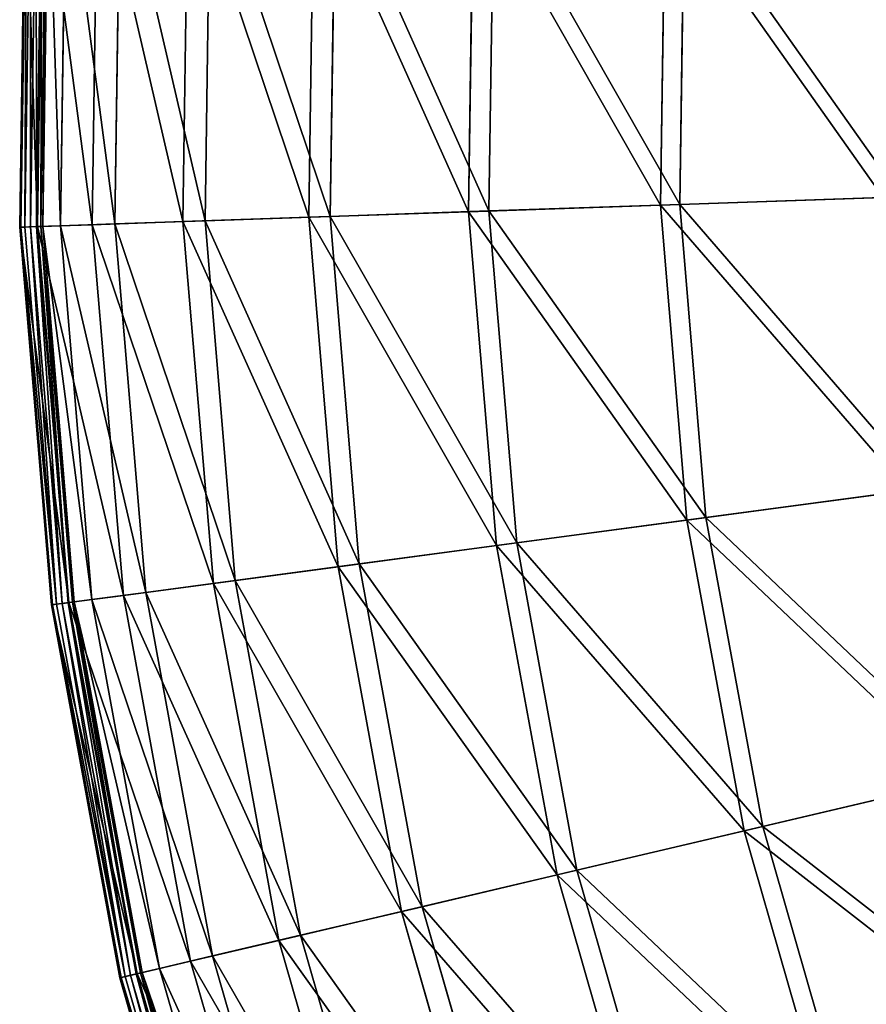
# Model space of a CAD drawing. Extents: x 0 to 923, y 0 to 335.
# Tile 5 of 164: x 0 to 37, y 128 to 171. Entities that reach past the tile are written whole.
import ezdxf

# ---------------------------------------------------------------- set-up
doc = ezdxf.new("R2010")
doc.units = 0
doc.layers.get('0').update_dxf_attribs({"color": 13, "linetype": 'CONTINUOUS'})

# ---------------------------------------------------------------- blocks, each defined once
blk = doc.blocks.new('GROUP_4')
for p, q in [((0.262, 178.038, 0.499), (0.025, 161.604, 0.499)), ((0.317, 178.034, 0.246), (0.079, 161.606, 0.246)), ((0.491, 178.023, 0.055), (0.253, 161.612, 0.055)), ((0.737, 178.008, -0.025), (0.5, 161.621, -0.025)), ((0.753, 161.63, 0.03), (0.99, 177.992, 0.03)), ((0.795, 161.631, 16.173), (1.032, 177.989, 16.173)), ((0.945, 161.636, 0.204), (1.181, 177.979, 0.204)), ((1.26, 177.974, 0.45), (1.024, 161.639, 0.45)), ((2.027, 177.926, 16.074), (1.792, 161.666, 16.074)), ((3.172, 161.713, 32.19), (3.406, 177.838, 32.19)), ((4.387, 177.775, 31.994), (4.155, 161.747, 31.994)), ((7.109, 161.85, 47.897), (7.337, 177.588, 47.897)), ((8.294, 177.527, 47.606), (8.068, 161.883, 47.606)), ((12.567, 162.039, 63.143), (12.788, 177.241, 63.143)), ((13.712, 177.182, 62.759), (13.493, 162.071, 62.759)), ((19.495, 162.279, 77.78), (19.705, 176.8, 77.78)), ((20.587, 176.744, 77.308), (20.378, 162.309, 77.308)), ((27.824, 162.567, 91.669), (28.023, 176.271, 91.669)), ((28.854, 176.218, 91.112), (28.657, 162.596, 91.112)), ((27.824, 162.567, 91.669), (37.476, 162.901, 104.675)), ((28.657, 162.596, 91.112), (38.25, 162.928, 104.039)), ((12.567, 162.039, 63.143), (19.495, 162.279, 77.78)), ((13.493, 162.071, 62.759), (20.378, 162.309, 77.308)), ((19.495, 162.279, 77.78), (27.824, 162.567, 91.669)), ((20.709, 147.806, 77.78), (19.495, 162.279, 77.78)), ((20.378, 162.309, 77.308), (28.657, 162.596, 91.112)), ((20.378, 162.309, 77.308), (21.585, 147.923, 77.308)), ((28.97, 148.909, 91.669), (27.824, 162.567, 91.669)), ((28.657, 162.596, 91.112), (29.796, 149.02, 91.112)), ((3.172, 161.713, 32.19), (7.109, 161.85, 47.897)), ((4.155, 161.747, 31.994), (8.068, 161.883, 47.606)), ((7.109, 161.85, 47.897), (12.567, 162.039, 63.143)), ((8.425, 146.165, 47.897), (7.109, 161.85, 47.897)), ((8.068, 161.883, 47.606), (13.493, 162.071, 62.759)), ((8.068, 161.883, 47.606), (9.376, 146.292, 47.606)), ((13.839, 146.888, 63.143), (12.567, 162.039, 63.143)), ((13.493, 162.071, 62.759), (14.756, 147.011, 62.759)), ((0.025, 161.604, 0.499), (0.795, 161.631, 16.173)), ((0.025, 161.604, 0.499), (0.079, 161.606, 0.246)), ((0.025, 161.604, 0.499), (1.399, 145.227, 0.499)), ((0.079, 161.606, 0.246), (0.253, 161.612, 0.055)), ((0.079, 161.606, 0.246), (1.453, 145.234, 0.246)), ((0.253, 161.612, 0.055), (0.5, 161.621, -0.025)), ((0.253, 161.612, 0.055), (1.625, 145.257, 0.055)), ((0.5, 161.621, -0.025), (0.753, 161.63, 0.03)), ((0.5, 161.621, -0.025), (1.87, 145.29, -0.025)), ((0.753, 161.63, 0.03), (0.945, 161.636, 0.204)), ((2.121, 145.323, 0.03), (0.753, 161.63, 0.03)), ((0.795, 161.631, 16.173), (3.172, 161.713, 32.19)), ((2.163, 145.329, 16.173), (0.795, 161.631, 16.173)), ((0.945, 161.636, 0.204), (1.024, 161.639, 0.45)), ((2.311, 145.349, 0.204), (0.945, 161.636, 0.204)), ((1.024, 161.639, 0.45), (1.792, 161.666, 16.074)), ((1.024, 161.639, 0.45), (2.39, 145.359, 0.45)), ((1.792, 161.666, 16.074), (4.155, 161.747, 31.994)), ((1.792, 161.666, 16.074), (3.151, 145.461, 16.074)), ((4.521, 145.644, 32.19), (3.172, 161.713, 32.19)), ((4.155, 161.747, 31.994), (5.495, 145.774, 31.994)), ((29.796, 149.02, 91.112), (39.31, 150.291, 104.039)), ((38.543, 150.188, 104.675), (28.97, 148.909, 91.669)), ((21.585, 147.923, 77.308), (29.796, 149.02, 91.112)), ((29.796, 149.02, 91.112), (32.26, 135.621, 91.112)), ((28.97, 148.909, 91.669), (20.709, 147.806, 77.78)), ((31.449, 135.43, 91.669), (28.97, 148.909, 91.669)), ((20.709, 147.806, 77.78), (13.839, 146.888, 63.143)), ((14.756, 147.011, 62.759), (21.585, 147.923, 77.308)), ((23.336, 133.522, 77.78), (20.709, 147.806, 77.78)), ((21.585, 147.923, 77.308), (24.196, 133.724, 77.308)), ((13.839, 146.888, 63.143), (8.425, 146.165, 47.897)), ((9.376, 146.292, 47.606), (14.756, 147.011, 62.759)), ((16.588, 131.935, 63.143), (13.839, 146.888, 63.143)), ((14.756, 147.011, 62.759), (17.49, 132.147, 62.759)), ((8.425, 146.165, 47.897), (4.521, 145.644, 32.19)), ((5.495, 145.774, 31.994), (9.376, 146.292, 47.606)), ((11.272, 130.685, 47.897), (8.425, 146.165, 47.897)), ((9.376, 146.292, 47.606), (12.205, 130.905, 47.606)), ((4.521, 145.644, 32.19), (2.163, 145.329, 16.173)), ((3.151, 145.461, 16.074), (5.495, 145.774, 31.994)), ((7.437, 129.784, 32.19), (4.521, 145.644, 32.19)), ((5.495, 145.774, 31.994), (8.394, 130.009, 31.994)), ((2.163, 145.329, 16.173), (1.399, 145.227, 0.499)), ((1.399, 145.227, 0.499), (1.453, 145.234, 0.246)), ((1.399, 145.227, 0.499), (4.371, 129.063, 0.499)), ((1.453, 145.234, 0.246), (1.625, 145.257, 0.055)), ((1.453, 145.234, 0.246), (4.424, 129.075, 0.246)), ((1.625, 145.257, 0.055), (1.87, 145.29, -0.025)), ((1.625, 145.257, 0.055), (4.594, 129.115, 0.055)), ((2.121, 145.323, 0.03), (1.87, 145.29, -0.025)), ((1.87, 145.29, -0.025), (4.834, 129.171, -0.025)), ((2.311, 145.349, 0.204), (2.121, 145.323, 0.03)), ((5.081, 129.229, 0.03), (2.121, 145.323, 0.03)), ((5.122, 129.239, 16.173), (2.163, 145.329, 16.173)), ((2.39, 145.359, 0.45), (2.311, 145.349, 0.204)), ((5.267, 129.273, 0.204), (2.311, 145.349, 0.204)), ((2.39, 145.359, 0.45), (3.151, 145.461, 16.074)), ((2.39, 145.359, 0.45), (5.345, 129.291, 0.45)), ((3.151, 145.461, 16.074), (6.093, 129.467, 16.074)), ((40.85, 137.641, 104.675), (31.449, 135.43, 91.669)), ((32.26, 135.621, 91.112), (41.604, 137.818, 104.039)), ((31.449, 135.43, 91.669), (23.336, 133.522, 77.78)), ((24.196, 133.724, 77.308), (32.26, 135.621, 91.112)), ((35.237, 122.258, 91.669), (31.449, 135.43, 91.669)), ((32.26, 135.621, 91.112), (36.025, 122.528, 91.112)), ((17.49, 132.147, 62.759), (24.196, 133.724, 77.308)), ((24.196, 133.724, 77.308), (28.186, 119.85, 77.308)), ((23.336, 133.522, 77.78), (16.588, 131.935, 63.143)), ((27.35, 119.565, 77.78), (23.336, 133.522, 77.78)), ((16.588, 131.935, 63.143), (11.272, 130.685, 47.897)), ((12.205, 130.905, 47.606), (17.49, 132.147, 62.759)), ((20.791, 117.324, 63.143), (16.588, 131.935, 63.143)), ((17.49, 132.147, 62.759), (21.667, 117.623, 62.759)), ((11.272, 130.685, 47.897), (7.437, 129.784, 32.19)), ((8.394, 130.009, 31.994), (12.205, 130.905, 47.606)), ((15.622, 115.559, 47.897), (11.272, 130.685, 47.897)), ((12.205, 130.905, 47.606), (16.53, 115.869, 47.606)), ((7.437, 129.784, 32.19), (5.122, 129.239, 16.173)), ((6.093, 129.467, 16.074), (8.394, 130.009, 31.994)), ((11.895, 114.286, 32.19), (7.437, 129.784, 32.19)), ((8.394, 130.009, 31.994), (12.825, 114.603, 31.994)), ((5.345, 129.291, 0.45), (6.093, 129.467, 16.074)), ((6.093, 129.467, 16.074), (10.588, 113.839, 16.074)), ((5.122, 129.239, 16.173), (4.371, 129.063, 0.499)), ((4.371, 129.063, 0.499), (4.424, 129.075, 0.246)), ((4.371, 129.063, 0.499), (8.914, 113.268, 0.499)), ((4.424, 129.075, 0.246), (4.594, 129.115, 0.055)), ((4.424, 129.075, 0.246), (8.966, 113.285, 0.246)), ((4.594, 129.115, 0.055), (4.834, 129.171, -0.025)), ((4.594, 129.115, 0.055), (9.13, 113.341, 0.055)), ((5.081, 129.229, 0.03), (4.834, 129.171, -0.025)), ((4.834, 129.171, -0.025), (9.364, 113.421, -0.025)), ((5.267, 129.273, 0.204), (5.081, 129.229, 0.03)), ((9.604, 113.503, 0.03), (5.081, 129.229, 0.03)), ((9.643, 113.517, 16.173), (5.122, 129.239, 16.173)), ((5.345, 129.291, 0.45), (5.267, 129.273, 0.204)), ((9.785, 113.565, 0.204), (5.267, 129.273, 0.204)), ((5.345, 129.291, 0.45), (9.86, 113.591, 0.45))]:
    blk.add_line(p, q)
mesh = blk.add_polyface()
corners = [(0.795, 161.631, 16.173), (0.262, 178.038, 0.499), (0.025, 161.604, 0.499), (1.032, 177.989, 16.173)]
mesh.append_faces([[corners[k] for k in face] for face in [(0, 1, 2), (1, 0, 3)]], dxfattribs={"vtx0": -1})
mesh = blk.add_polyface()
corners = [(0.262, 178.038, 0.499), (0.079, 161.606, 0.246), (0.025, 161.604, 0.499), (0.317, 178.034, 0.246)]
mesh.append_faces([[corners[k] for k in face] for face in [(0, 1, 2), (1, 0, 3)]], dxfattribs={"vtx0": -1})
mesh = blk.add_polyface()
corners = [(0.317, 178.034, 0.246), (0.253, 161.612, 0.055), (0.079, 161.606, 0.246), (0.491, 178.023, 0.055)]
mesh.append_faces([[corners[k] for k in face] for face in [(0, 1, 2), (1, 0, 3)]], dxfattribs={"vtx0": -1})
mesh = blk.add_polyface()
corners = [(0.491, 178.023, 0.055), (0.5, 161.621, -0.025), (0.253, 161.612, 0.055), (0.737, 178.008, -0.025)]
mesh.append_faces([[corners[k] for k in face] for face in [(0, 1, 2), (1, 0, 3)]], dxfattribs={"vtx0": -1})
mesh = blk.add_polyface()
corners = [(0.737, 178.008, -0.025), (0.753, 161.63, 0.03), (0.5, 161.621, -0.025), (0.99, 177.992, 0.03)]
mesh.append_faces([[corners[k] for k in face] for face in [(0, 1, 2), (1, 0, 3)]], dxfattribs={"vtx0": -1})
mesh = blk.add_polyface()
corners = [(0.99, 177.992, 0.03), (0.945, 161.636, 0.204), (0.753, 161.63, 0.03), (1.181, 177.979, 0.204)]
mesh.append_faces([[corners[k] for k in face] for face in [(0, 1, 2), (1, 0, 3)]], dxfattribs={"vtx0": -1})
mesh = blk.add_polyface()
corners = [(3.172, 161.713, 32.19), (1.032, 177.989, 16.173), (0.795, 161.631, 16.173), (3.406, 177.838, 32.19)]
mesh.append_faces([[corners[k] for k in face] for face in [(0, 1, 2), (1, 0, 3)]], dxfattribs={"vtx0": -1})
mesh = blk.add_polyface()
corners = [(1.181, 177.979, 0.204), (1.024, 161.639, 0.45), (0.945, 161.636, 0.204), (1.26, 177.974, 0.45)]
mesh.append_faces([[corners[k] for k in face] for face in [(0, 1, 2), (1, 0, 3)]], dxfattribs={"vtx0": -1})
mesh = blk.add_polyface()
corners = [(1.26, 177.974, 0.45), (1.792, 161.666, 16.074), (1.024, 161.639, 0.45), (2.027, 177.926, 16.074)]
mesh.append_faces([[corners[k] for k in face] for face in [(0, 1, 2), (1, 0, 3)]], dxfattribs={"vtx0": -1})
mesh = blk.add_polyface()
corners = [(2.027, 177.926, 16.074), (4.155, 161.747, 31.994), (1.792, 161.666, 16.074), (4.387, 177.775, 31.994)]
mesh.append_faces([[corners[k] for k in face] for face in [(0, 1, 2), (1, 0, 3)]], dxfattribs={"vtx0": -1})
mesh = blk.add_polyface()
corners = [(7.109, 161.85, 47.897), (3.406, 177.838, 32.19), (3.172, 161.713, 32.19), (7.337, 177.588, 47.897)]
mesh.append_faces([[corners[k] for k in face] for face in [(0, 1, 2), (1, 0, 3)]], dxfattribs={"vtx0": -1})
mesh = blk.add_polyface()
corners = [(4.387, 177.775, 31.994), (8.068, 161.883, 47.606), (4.155, 161.747, 31.994), (8.294, 177.527, 47.606)]
mesh.append_faces([[corners[k] for k in face] for face in [(0, 1, 2), (1, 0, 3)]], dxfattribs={"vtx0": -1})
mesh = blk.add_polyface()
corners = [(12.567, 162.039, 63.143), (7.337, 177.588, 47.897), (7.109, 161.85, 47.897), (12.788, 177.241, 63.143)]
mesh.append_faces([[corners[k] for k in face] for face in [(0, 1, 2), (1, 0, 3)]], dxfattribs={"vtx0": -1})
mesh = blk.add_polyface()
corners = [(8.294, 177.527, 47.606), (13.493, 162.071, 62.759), (8.068, 161.883, 47.606), (13.712, 177.182, 62.759)]
mesh.append_faces([[corners[k] for k in face] for face in [(0, 1, 2), (1, 0, 3)]], dxfattribs={"vtx0": -1})
mesh = blk.add_polyface()
corners = [(19.495, 162.279, 77.78), (12.788, 177.241, 63.143), (12.567, 162.039, 63.143), (19.705, 176.8, 77.78)]
mesh.append_faces([[corners[k] for k in face] for face in [(0, 1, 2), (1, 0, 3)]], dxfattribs={"vtx0": -1})
mesh = blk.add_polyface()
corners = [(13.712, 177.182, 62.759), (20.378, 162.309, 77.308), (13.493, 162.071, 62.759), (20.587, 176.744, 77.308)]
mesh.append_faces([[corners[k] for k in face] for face in [(0, 1, 2), (1, 0, 3)]], dxfattribs={"vtx0": -1})
mesh = blk.add_polyface()
corners = [(27.824, 162.567, 91.669), (19.705, 176.8, 77.78), (19.495, 162.279, 77.78), (28.023, 176.271, 91.669)]
mesh.append_faces([[corners[k] for k in face] for face in [(0, 1, 2), (1, 0, 3)]], dxfattribs={"vtx0": -1})
mesh = blk.add_polyface()
corners = [(20.587, 176.744, 77.308), (28.657, 162.596, 91.112), (20.378, 162.309, 77.308), (28.854, 176.218, 91.112)]
mesh.append_faces([[corners[k] for k in face] for face in [(0, 1, 2), (1, 0, 3)]], dxfattribs={"vtx0": -1})
mesh = blk.add_polyface()
corners = [(37.476, 162.901, 104.675), (28.023, 176.271, 91.669), (27.824, 162.567, 91.669), (37.661, 175.658, 104.675)]
mesh.append_faces([[corners[k] for k in face] for face in [(0, 1, 2), (1, 0, 3)]], dxfattribs={"vtx0": -1})
mesh = blk.add_polyface()
corners = [(28.854, 176.218, 91.112), (38.25, 162.928, 104.039), (28.657, 162.596, 91.112), (38.433, 175.608, 104.039)]
mesh.append_faces([[corners[k] for k in face] for face in [(0, 1, 2), (1, 0, 3)]], dxfattribs={"vtx0": -1})
mesh = blk.add_polyface()
corners = [(38.543, 150.188, 104.675), (27.824, 162.567, 91.669), (28.97, 148.909, 91.669), (37.476, 162.901, 104.675)]
mesh.append_faces([[corners[k] for k in face] for face in [(0, 1, 2), (1, 0, 3)]], dxfattribs={"vtx0": -1})
mesh = blk.add_polyface()
corners = [(28.657, 162.596, 91.112), (39.31, 150.291, 104.039), (29.796, 149.02, 91.112), (38.25, 162.928, 104.039)]
mesh.append_faces([[corners[k] for k in face] for face in [(0, 1, 2), (1, 0, 3)]], dxfattribs={"vtx0": -1})
mesh = blk.add_polyface()
corners = [(20.709, 147.806, 77.78), (12.567, 162.039, 63.143), (13.839, 146.888, 63.143), (19.495, 162.279, 77.78)]
mesh.append_faces([[corners[k] for k in face] for face in [(0, 1, 2), (1, 0, 3)]], dxfattribs={"vtx0": -1})
mesh = blk.add_polyface()
corners = [(13.493, 162.071, 62.759), (21.585, 147.923, 77.308), (14.756, 147.011, 62.759), (20.378, 162.309, 77.308)]
mesh.append_faces([[corners[k] for k in face] for face in [(0, 1, 2), (1, 0, 3)]], dxfattribs={"vtx0": -1})
mesh = blk.add_polyface()
corners = [(28.97, 148.909, 91.669), (19.495, 162.279, 77.78), (20.709, 147.806, 77.78), (27.824, 162.567, 91.669)]
mesh.append_faces([[corners[k] for k in face] for face in [(0, 1, 2), (1, 0, 3)]], dxfattribs={"vtx0": -1})
mesh = blk.add_polyface()
corners = [(20.378, 162.309, 77.308), (29.796, 149.02, 91.112), (21.585, 147.923, 77.308), (28.657, 162.596, 91.112)]
mesh.append_faces([[corners[k] for k in face] for face in [(0, 1, 2), (1, 0, 3)]], dxfattribs={"vtx0": -1})
mesh = blk.add_polyface()
corners = [(8.425, 146.165, 47.897), (3.172, 161.713, 32.19), (4.521, 145.644, 32.19), (7.109, 161.85, 47.897)]
mesh.append_faces([[corners[k] for k in face] for face in [(0, 1, 2), (1, 0, 3)]], dxfattribs={"vtx0": -1})
mesh = blk.add_polyface()
corners = [(4.155, 161.747, 31.994), (9.376, 146.292, 47.606), (5.495, 145.774, 31.994), (8.068, 161.883, 47.606)]
mesh.append_faces([[corners[k] for k in face] for face in [(0, 1, 2), (1, 0, 3)]], dxfattribs={"vtx0": -1})
mesh = blk.add_polyface()
corners = [(13.839, 146.888, 63.143), (7.109, 161.85, 47.897), (8.425, 146.165, 47.897), (12.567, 162.039, 63.143)]
mesh.append_faces([[corners[k] for k in face] for face in [(0, 1, 2), (1, 0, 3)]], dxfattribs={"vtx0": -1})
mesh = blk.add_polyface()
corners = [(8.068, 161.883, 47.606), (14.756, 147.011, 62.759), (9.376, 146.292, 47.606), (13.493, 162.071, 62.759)]
mesh.append_faces([[corners[k] for k in face] for face in [(0, 1, 2), (1, 0, 3)]], dxfattribs={"vtx0": -1})
mesh = blk.add_polyface()
corners = [(2.163, 145.329, 16.173), (0.025, 161.604, 0.499), (1.399, 145.227, 0.499), (0.795, 161.631, 16.173)]
mesh.append_faces([[corners[k] for k in face] for face in [(0, 1, 2), (1, 0, 3)]], dxfattribs={"vtx0": -1})
mesh = blk.add_polyface()
corners = [(0.025, 161.604, 0.499), (1.453, 145.234, 0.246), (1.399, 145.227, 0.499), (0.079, 161.606, 0.246)]
mesh.append_faces([[corners[k] for k in face] for face in [(0, 1, 2), (1, 0, 3)]], dxfattribs={"vtx0": -1})
mesh = blk.add_polyface()
corners = [(0.079, 161.606, 0.246), (1.625, 145.257, 0.055), (1.453, 145.234, 0.246), (0.253, 161.612, 0.055)]
mesh.append_faces([[corners[k] for k in face] for face in [(0, 1, 2), (1, 0, 3)]], dxfattribs={"vtx0": -1})
mesh = blk.add_polyface()
corners = [(0.5, 161.621, -0.025), (1.625, 145.257, 0.055), (0.253, 161.612, 0.055), (1.87, 145.29, -0.025)]
mesh.append_faces([[corners[k] for k in face] for face in [(0, 1, 2), (1, 0, 3)]], dxfattribs={"vtx0": -1})
mesh = blk.add_polyface()
corners = [(0.753, 161.63, 0.03), (1.87, 145.29, -0.025), (0.5, 161.621, -0.025), (2.121, 145.323, 0.03)]
mesh.append_faces([[corners[k] for k in face] for face in [(0, 1, 2), (1, 0, 3)]], dxfattribs={"vtx0": -1})
mesh = blk.add_polyface()
corners = [(0.945, 161.636, 0.204), (2.121, 145.323, 0.03), (0.753, 161.63, 0.03), (2.311, 145.349, 0.204)]
mesh.append_faces([[corners[k] for k in face] for face in [(0, 1, 2), (1, 0, 3)]], dxfattribs={"vtx0": -1})
mesh = blk.add_polyface()
corners = [(4.521, 145.644, 32.19), (0.795, 161.631, 16.173), (2.163, 145.329, 16.173), (3.172, 161.713, 32.19)]
mesh.append_faces([[corners[k] for k in face] for face in [(0, 1, 2), (1, 0, 3)]], dxfattribs={"vtx0": -1})
mesh = blk.add_polyface()
corners = [(0.945, 161.636, 0.204), (2.39, 145.359, 0.45), (2.311, 145.349, 0.204), (1.024, 161.639, 0.45)]
mesh.append_faces([[corners[k] for k in face] for face in [(0, 1, 2), (1, 0, 3)]], dxfattribs={"vtx0": -1})
mesh = blk.add_polyface()
corners = [(1.024, 161.639, 0.45), (3.151, 145.461, 16.074), (2.39, 145.359, 0.45), (1.792, 161.666, 16.074)]
mesh.append_faces([[corners[k] for k in face] for face in [(0, 1, 2), (1, 0, 3)]], dxfattribs={"vtx0": -1})
mesh = blk.add_polyface()
corners = [(1.792, 161.666, 16.074), (5.495, 145.774, 31.994), (3.151, 145.461, 16.074), (4.155, 161.747, 31.994)]
mesh.append_faces([[corners[k] for k in face] for face in [(0, 1, 2), (1, 0, 3)]], dxfattribs={"vtx0": -1})
mesh = blk.add_polyface()
corners = [(29.796, 149.02, 91.112), (41.604, 137.818, 104.039), (32.26, 135.621, 91.112), (39.31, 150.291, 104.039)]
mesh.append_faces([[corners[k] for k in face] for face in [(0, 1, 2), (1, 0, 3)]], dxfattribs={"vtx0": -1})
mesh = blk.add_polyface()
corners = [(40.85, 137.641, 104.675), (28.97, 148.909, 91.669), (31.449, 135.43, 91.669), (38.543, 150.188, 104.675)]
mesh.append_faces([[corners[k] for k in face] for face in [(0, 1, 2), (1, 0, 3)]], dxfattribs={"vtx0": -1})
mesh = blk.add_polyface()
corners = [(21.585, 147.923, 77.308), (32.26, 135.621, 91.112), (24.196, 133.724, 77.308), (29.796, 149.02, 91.112)]
mesh.append_faces([[corners[k] for k in face] for face in [(0, 1, 2), (1, 0, 3)]], dxfattribs={"vtx0": -1})
mesh = blk.add_polyface()
corners = [(31.449, 135.43, 91.669), (20.709, 147.806, 77.78), (23.336, 133.522, 77.78), (28.97, 148.909, 91.669)]
mesh.append_faces([[corners[k] for k in face] for face in [(0, 1, 2), (1, 0, 3)]], dxfattribs={"vtx0": -1})
mesh = blk.add_polyface()
corners = [(23.336, 133.522, 77.78), (13.839, 146.888, 63.143), (16.588, 131.935, 63.143), (20.709, 147.806, 77.78)]
mesh.append_faces([[corners[k] for k in face] for face in [(0, 1, 2), (1, 0, 3)]], dxfattribs={"vtx0": -1})
mesh = blk.add_polyface()
corners = [(14.756, 147.011, 62.759), (24.196, 133.724, 77.308), (17.49, 132.147, 62.759), (21.585, 147.923, 77.308)]
mesh.append_faces([[corners[k] for k in face] for face in [(0, 1, 2), (1, 0, 3)]], dxfattribs={"vtx0": -1})
mesh = blk.add_polyface()
corners = [(16.588, 131.935, 63.143), (8.425, 146.165, 47.897), (11.272, 130.685, 47.897), (13.839, 146.888, 63.143)]
mesh.append_faces([[corners[k] for k in face] for face in [(0, 1, 2), (1, 0, 3)]], dxfattribs={"vtx0": -1})
mesh = blk.add_polyface()
corners = [(9.376, 146.292, 47.606), (17.49, 132.147, 62.759), (12.205, 130.905, 47.606), (14.756, 147.011, 62.759)]
mesh.append_faces([[corners[k] for k in face] for face in [(0, 1, 2), (1, 0, 3)]], dxfattribs={"vtx0": -1})
mesh = blk.add_polyface()
corners = [(11.272, 130.685, 47.897), (4.521, 145.644, 32.19), (7.437, 129.784, 32.19), (8.425, 146.165, 47.897)]
mesh.append_faces([[corners[k] for k in face] for face in [(0, 1, 2), (1, 0, 3)]], dxfattribs={"vtx0": -1})
mesh = blk.add_polyface()
corners = [(5.495, 145.774, 31.994), (12.205, 130.905, 47.606), (8.394, 130.009, 31.994), (9.376, 146.292, 47.606)]
mesh.append_faces([[corners[k] for k in face] for face in [(0, 1, 2), (1, 0, 3)]], dxfattribs={"vtx0": -1})
mesh = blk.add_polyface()
corners = [(7.437, 129.784, 32.19), (2.163, 145.329, 16.173), (5.122, 129.239, 16.173), (4.521, 145.644, 32.19)]
mesh.append_faces([[corners[k] for k in face] for face in [(0, 1, 2), (1, 0, 3)]], dxfattribs={"vtx0": -1})
mesh = blk.add_polyface()
corners = [(3.151, 145.461, 16.074), (8.394, 130.009, 31.994), (6.093, 129.467, 16.074), (5.495, 145.774, 31.994)]
mesh.append_faces([[corners[k] for k in face] for face in [(0, 1, 2), (1, 0, 3)]], dxfattribs={"vtx0": -1})
mesh = blk.add_polyface()
corners = [(5.122, 129.239, 16.173), (1.399, 145.227, 0.499), (4.371, 129.063, 0.499), (2.163, 145.329, 16.173)]
mesh.append_faces([[corners[k] for k in face] for face in [(0, 1, 2), (1, 0, 3)]], dxfattribs={"vtx0": -1})
mesh = blk.add_polyface()
corners = [(1.399, 145.227, 0.499), (4.424, 129.075, 0.246), (4.371, 129.063, 0.499), (1.453, 145.234, 0.246)]
mesh.append_faces([[corners[k] for k in face] for face in [(0, 1, 2), (1, 0, 3)]], dxfattribs={"vtx0": -1})
mesh = blk.add_polyface()
corners = [(1.453, 145.234, 0.246), (4.594, 129.115, 0.055), (4.424, 129.075, 0.246), (1.625, 145.257, 0.055)]
mesh.append_faces([[corners[k] for k in face] for face in [(0, 1, 2), (1, 0, 3)]], dxfattribs={"vtx0": -1})
mesh = blk.add_polyface()
corners = [(1.87, 145.29, -0.025), (4.594, 129.115, 0.055), (1.625, 145.257, 0.055), (4.834, 129.171, -0.025)]
mesh.append_faces([[corners[k] for k in face] for face in [(0, 1, 2), (1, 0, 3)]], dxfattribs={"vtx0": -1})
mesh = blk.add_polyface()
corners = [(2.121, 145.323, 0.03), (4.834, 129.171, -0.025), (1.87, 145.29, -0.025), (5.081, 129.229, 0.03)]
mesh.append_faces([[corners[k] for k in face] for face in [(0, 1, 2), (1, 0, 3)]], dxfattribs={"vtx0": -1})
mesh = blk.add_polyface()
corners = [(2.311, 145.349, 0.204), (5.081, 129.229, 0.03), (2.121, 145.323, 0.03), (5.267, 129.273, 0.204)]
mesh.append_faces([[corners[k] for k in face] for face in [(0, 1, 2), (1, 0, 3)]], dxfattribs={"vtx0": -1})
mesh = blk.add_polyface()
corners = [(2.311, 145.349, 0.204), (5.345, 129.291, 0.45), (5.267, 129.273, 0.204), (2.39, 145.359, 0.45)]
mesh.append_faces([[corners[k] for k in face] for face in [(0, 1, 2), (1, 0, 3)]], dxfattribs={"vtx0": -1})
mesh = blk.add_polyface()
corners = [(2.39, 145.359, 0.45), (6.093, 129.467, 16.074), (5.345, 129.291, 0.45), (3.151, 145.461, 16.074)]
mesh.append_faces([[corners[k] for k in face] for face in [(0, 1, 2), (1, 0, 3)]], dxfattribs={"vtx0": -1})
mesh = blk.add_polyface()
corners = [(44.376, 125.38, 104.675), (31.449, 135.43, 91.669), (35.237, 122.258, 91.669), (40.85, 137.641, 104.675)]
mesh.append_faces([[corners[k] for k in face] for face in [(0, 1, 2), (1, 0, 3)]], dxfattribs={"vtx0": -1})
mesh = blk.add_polyface()
corners = [(32.26, 135.621, 91.112), (45.109, 125.63, 104.039), (36.025, 122.528, 91.112), (41.604, 137.818, 104.039)]
mesh.append_faces([[corners[k] for k in face] for face in [(0, 1, 2), (1, 0, 3)]], dxfattribs={"vtx0": -1})
mesh = blk.add_polyface()
corners = [(35.237, 122.258, 91.669), (23.336, 133.522, 77.78), (27.35, 119.565, 77.78), (31.449, 135.43, 91.669)]
mesh.append_faces([[corners[k] for k in face] for face in [(0, 1, 2), (1, 0, 3)]], dxfattribs={"vtx0": -1})
mesh = blk.add_polyface()
corners = [(24.196, 133.724, 77.308), (36.025, 122.528, 91.112), (28.186, 119.85, 77.308), (32.26, 135.621, 91.112)]
mesh.append_faces([[corners[k] for k in face] for face in [(0, 1, 2), (1, 0, 3)]], dxfattribs={"vtx0": -1})
mesh = blk.add_polyface()
corners = [(17.49, 132.147, 62.759), (28.186, 119.85, 77.308), (21.667, 117.623, 62.759), (24.196, 133.724, 77.308)]
mesh.append_faces([[corners[k] for k in face] for face in [(0, 1, 2), (1, 0, 3)]], dxfattribs={"vtx0": -1})
mesh = blk.add_polyface()
corners = [(27.35, 119.565, 77.78), (16.588, 131.935, 63.143), (20.791, 117.324, 63.143), (23.336, 133.522, 77.78)]
mesh.append_faces([[corners[k] for k in face] for face in [(0, 1, 2), (1, 0, 3)]], dxfattribs={"vtx0": -1})
mesh = blk.add_polyface()
corners = [(20.791, 117.324, 63.143), (11.272, 130.685, 47.897), (15.622, 115.559, 47.897), (16.588, 131.935, 63.143)]
mesh.append_faces([[corners[k] for k in face] for face in [(0, 1, 2), (1, 0, 3)]], dxfattribs={"vtx0": -1})
mesh = blk.add_polyface()
corners = [(12.205, 130.905, 47.606), (21.667, 117.623, 62.759), (16.53, 115.869, 47.606), (17.49, 132.147, 62.759)]
mesh.append_faces([[corners[k] for k in face] for face in [(0, 1, 2), (1, 0, 3)]], dxfattribs={"vtx0": -1})
mesh = blk.add_polyface()
corners = [(15.622, 115.559, 47.897), (7.437, 129.784, 32.19), (11.895, 114.286, 32.19), (11.272, 130.685, 47.897)]
mesh.append_faces([[corners[k] for k in face] for face in [(0, 1, 2), (1, 0, 3)]], dxfattribs={"vtx0": -1})
mesh = blk.add_polyface()
corners = [(8.394, 130.009, 31.994), (16.53, 115.869, 47.606), (12.825, 114.603, 31.994), (12.205, 130.905, 47.606)]
mesh.append_faces([[corners[k] for k in face] for face in [(0, 1, 2), (1, 0, 3)]], dxfattribs={"vtx0": -1})
mesh = blk.add_polyface()
corners = [(11.895, 114.286, 32.19), (5.122, 129.239, 16.173), (9.643, 113.517, 16.173), (7.437, 129.784, 32.19)]
mesh.append_faces([[corners[k] for k in face] for face in [(0, 1, 2), (1, 0, 3)]], dxfattribs={"vtx0": -1})
mesh = blk.add_polyface()
corners = [(6.093, 129.467, 16.074), (12.825, 114.603, 31.994), (10.588, 113.839, 16.074), (8.394, 130.009, 31.994)]
mesh.append_faces([[corners[k] for k in face] for face in [(0, 1, 2), (1, 0, 3)]], dxfattribs={"vtx0": -1})
mesh = blk.add_polyface()
corners = [(5.345, 129.291, 0.45), (10.588, 113.839, 16.074), (9.86, 113.591, 0.45), (6.093, 129.467, 16.074)]
mesh.append_faces([[corners[k] for k in face] for face in [(0, 1, 2), (1, 0, 3)]], dxfattribs={"vtx0": -1})
mesh = blk.add_polyface()
corners = [(9.643, 113.517, 16.173), (4.371, 129.063, 0.499), (8.914, 113.268, 0.499), (5.122, 129.239, 16.173)]
mesh.append_faces([[corners[k] for k in face] for face in [(0, 1, 2), (1, 0, 3)]], dxfattribs={"vtx0": -1})
mesh = blk.add_polyface()
corners = [(4.371, 129.063, 0.499), (8.966, 113.285, 0.246), (8.914, 113.268, 0.499), (4.424, 129.075, 0.246)]
mesh.append_faces([[corners[k] for k in face] for face in [(0, 1, 2), (1, 0, 3)]], dxfattribs={"vtx0": -1})
mesh = blk.add_polyface()
corners = [(4.424, 129.075, 0.246), (9.13, 113.341, 0.055), (8.966, 113.285, 0.246), (4.594, 129.115, 0.055)]
mesh.append_faces([[corners[k] for k in face] for face in [(0, 1, 2), (1, 0, 3)]], dxfattribs={"vtx0": -1})
mesh = blk.add_polyface()
corners = [(4.834, 129.171, -0.025), (9.13, 113.341, 0.055), (4.594, 129.115, 0.055), (9.364, 113.421, -0.025)]
mesh.append_faces([[corners[k] for k in face] for face in [(0, 1, 2), (1, 0, 3)]], dxfattribs={"vtx0": -1})
mesh = blk.add_polyface()
corners = [(5.081, 129.229, 0.03), (9.364, 113.421, -0.025), (4.834, 129.171, -0.025), (9.604, 113.503, 0.03)]
mesh.append_faces([[corners[k] for k in face] for face in [(0, 1, 2), (1, 0, 3)]], dxfattribs={"vtx0": -1})
mesh = blk.add_polyface()
corners = [(5.267, 129.273, 0.204), (9.604, 113.503, 0.03), (5.081, 129.229, 0.03), (9.785, 113.565, 0.204)]
mesh.append_faces([[corners[k] for k in face] for face in [(0, 1, 2), (1, 0, 3)]], dxfattribs={"vtx0": -1})
mesh = blk.add_polyface()
corners = [(5.267, 129.273, 0.204), (9.86, 113.591, 0.45), (9.785, 113.565, 0.204), (5.345, 129.291, 0.45)]
mesh.append_faces([[corners[k] for k in face] for face in [(0, 1, 2), (1, 0, 3)]], dxfattribs={"vtx0": -1})
blk = doc.blocks.new('COMPONENT_7')
blk.add_blockref('GROUP_4', (0, 0))
blk = doc.blocks.new('GROUP_7')
blk.add_blockref('COMPONENT_7', (0, 0))

msp = doc.modelspace()

# ---------------------------------------------------------------- block references
msp.add_blockref('GROUP_7', (0, 0))

doc.saveas('drawing.dxf')
